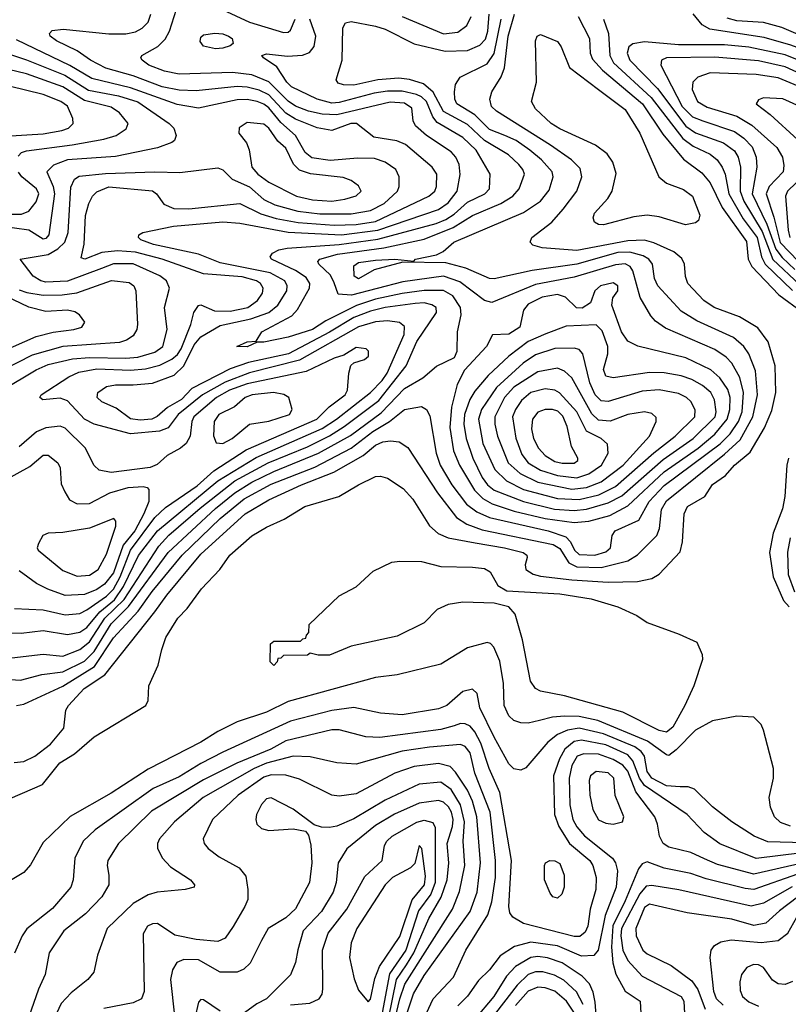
# Model space of a CAD drawing. Extents: x 997026 to 1115308, y 536381 to 619039.
# Tile 237 of 256: x 1027978 to 1031148, y 584412 to 588473. Entities that reach past the tile are written whole.
import ezdxf

# ---------------------------------------------------------------- set-up
doc = ezdxf.new("R2010")
doc.units = 0

msp = doc.modelspace()

# ---------------------------------------------------------------- linework, layer by layer
at = {"layer": '0CON20XD'}
for points in [[(1027945, 585841.2), (1028074.2, 585855.8), (1028155, 585848.5), (1028225, 585875.9), (1028265, 585906.8), (1028328.5, 586005), (1028408, 586082), (1028551.4, 586301.4), (1028593.1, 586346.9), (1028721.6, 586458.4), (1028865, 586570.4), (1029002.4, 586645), (1029165, 586710.9), (1029255, 586756.1), (1029315.7, 586794.3), (1029458.3, 586901.7), (1029572, 587045), (1029615, 587145.3), (1029696.2, 587265), (1029695.4, 587285), (1029677.2, 587297.2), (1029645, 587305.5), (1029607.9, 587302.1), (1029485, 587285.8), (1029425, 587270.5), (1029355, 587244.4), (1029255, 587183.5), (1029086.4, 587095), (1028921.1, 587058.9), (1028845, 587032.7), (1028688.1, 586951.9), (1028645, 586906.1), (1028586.5, 586873.5), (1028545, 586836.5), (1028522.2, 586825), (1028475, 586820.8), (1028435, 586826.7), (1028375, 586870.5), (1028316.7, 586896.7), (1028297.7, 586915), (1028300.4, 586935), (1028335, 586959.3), (1028372.9, 586967.1), (1028445, 586967), (1028525, 586973.3), (1028615, 587006.6), (1028655.1, 587044.9), (1028697.6, 587132.4), (1028725, 587164.1), (1028805, 587212), (1028931.2, 587238.8), (1029005.1, 587264.9), (1029042.2, 587295), (1029078.7, 587355), (1029080.2, 587375), (1029071.2, 587395), (1029010.9, 587429.1), (1028805, 587470), (1028715, 587505.9), (1028528.9, 587545), (1028476.7, 587565), (1028467.1, 587575), (1028469.2, 587585), (1028485.8, 587595), (1028611.2, 587621.2), (1028815, 587639.2), (1028885, 587633), (1029085, 587596.1), (1029305, 587585.7), (1029455, 587604.4), (1029705, 587689.2), (1029745, 587717.9), (1029781.6, 587765), (1029794.3, 587834.3), (1029790, 587875), (1029776.5, 587905), (1029757.1, 587927.1), (1029654.7, 587995), (1029609.3, 588035), (1029600.7, 588055), (1029595, 588108.2), (1029565, 588128.9), (1029505, 588132.7), (1029285, 588080.2), (1029225, 588082.7), (1029168.8, 588095), (1029115, 588116.1), (1029085, 588136.5), (1029005, 588215.8), (1028935, 588244.9), (1028855, 588254.8), (1028635, 588248.1), (1028575, 588259.8), (1028510, 588285), (1028482.5, 588305), (1028477.8, 588315), (1028481.9, 588325), (1028547.5, 588362.5), (1028578.1, 588391.9), (1028594.7, 588425), (1028624.3, 588515.7)], [(1028812.2, 588515), (1028925, 588462.8), (1029065, 588419.5), (1029085, 588420.9), (1029095, 588429.2), (1029113.3, 588475)], [(1032239.4, 588530.6), (1032125, 588461.4), (1031842.5, 588337.5), (1031749.7, 588270.3), (1031695, 588255.2), (1031655, 588256.6), (1031556.3, 588283.7), (1031385, 588288.6), (1031274.1, 588325), (1031157.6, 588367.6), (1031048.6, 588398.6), (1030823.6, 588433.6), (1030791.8, 588451.8), (1030755, 588497.1)], [(1027900, 585755), (1027980.7, 585749.3), (1028068.3, 585771.7), (1028155, 585783.6), (1028245, 585827.6), (1028285, 585867.1), (1028355, 585981.5), (1028426.9, 586053.1), (1028590.5, 586275), (1028785, 586457.4), (1028865, 586521.4), (1028935, 586564.9), (1029025, 586609.2), (1029209.3, 586685), (1029341.5, 586758.5), (1029468.3, 586851.7), (1029565, 586951.7), (1029639.6, 586995), (1029696.5, 587043.5), (1029770.2, 587079.8), (1029781.2, 587105), (1029783.4, 587185), (1029798.4, 587255), (1029796.1, 587285), (1029764.4, 587334.4), (1029725, 587356.1), (1029645, 587355.8), (1029555, 587343.3), (1029445, 587319.9), (1029366.7, 587293.3), (1029239.8, 587230.2), (1029185, 587194.9), (1029085, 587163.3), (1028985, 587142.5), (1028957, 587143), (1028915, 587123.6), (1028872.5, 587125), (1028915, 587143.8), (1028952.5, 587147.5), (1028976, 587185), (1029099.3, 587250.7), (1029122.7, 587277.3), (1029172.3, 587365), (1029173.8, 587385), (1029159.3, 587409.3), (1029115, 587438.8), (1029015.5, 587485), (1029010.6, 587495), (1029020.6, 587509.4), (1029046.9, 587523.1), (1029080.1, 587529.9), (1029295, 587545.9), (1029455, 587567), (1029695, 587632.7), (1029735, 587648.6), (1029768.9, 587671.1), (1029825, 587720.7), (1029896.4, 587755), (1029915.3, 587775), (1029918.2, 587835), (1029859.8, 587935), (1029805, 587986.3), (1029698.9, 588048.9), (1029681.6, 588071.6), (1029655, 588135.8), (1029635, 588154.3), (1029613.8, 588163.8), (1029555, 588178.2), (1029495, 588178), (1029439.8, 588170.2), (1029295, 588130.7), (1029265, 588128.4), (1029204.9, 588144.9), (1029098.7, 588195), (1029079, 588215), (1029038.7, 588278.7), (1028983.3, 588315), (1028976.7, 588325), (1028995, 588331.4), (1029081.7, 588321.7), (1029144.1, 588325.9), (1029172.9, 588337.1), (1029191.7, 588361.7), (1029199.5, 588405), (1029174, 588474)], [(1027955, 585409.3), (1027995, 585413.3), (1028039.4, 585435), (1028105, 585485.4), (1028159.1, 585550.9), (1028167.7, 585625), (1028178.9, 585645), (1028243.5, 585715), (1028329, 585771), (1028535, 586030), (1028585, 586099.5), (1028725, 586268.4), (1028907.4, 586435), (1029005, 586492.8), (1029140, 586555), (1029273.2, 586606.8), (1029394.2, 586675.8), (1029445, 586717.6), (1029475, 586731.7), (1029506.3, 586736.3), (1029542.4, 586732.4), (1029578.5, 586708.5), (1029701.2, 586521.2), (1029779.5, 586419.5), (1029821.6, 586391.6), (1029885, 586368.5), (1030178.4, 586308.4), (1030205, 586291.3), (1030242.8, 586232.8), (1030275, 586215.7), (1030375.9, 586214.1), (1030485, 586241.6), (1030524.9, 586265.1), (1030604.8, 586345), (1030616.2, 586375), (1030625, 586453.1), (1030645, 586489.1), (1030885, 586680.5), (1030949.4, 586740.6), (1031000.8, 586835), (1031020.5, 586925), (1031011.7, 587025), (1030984.2, 587094.2), (1030964.3, 587125), (1030921.9, 587161.9), (1030770.1, 587230.1), (1030705, 587270), (1030610, 587375), (1030595.3, 587405), (1030588, 587465), (1030572, 587485), (1030548.7, 587498.7), (1030493.3, 587513.3), (1030445, 587511.9), (1030275, 587463.7), (1030091.2, 587438.8), (1029935, 587403.8), (1029915, 587405.7), (1029818, 587448), (1029735, 587470.2), (1029557.6, 587472.4), (1029439.2, 587440.8), (1029375, 587404.1), (1029357.5, 587415), (1029355, 587458), (1029375, 587471.8), (1029445, 587481.4), (1029524.5, 587484.5), (1029603, 587477), (1029610, 587485), (1029696.5, 587503.5), (1029723.7, 587516.3), (1029768.1, 587555), (1030055, 587676.8), (1030125, 587724.7), (1030161.1, 587768.9), (1030177.6, 587825), (1030174.1, 587845), (1030129.5, 587895), (1030081.9, 587935), (1030025, 587973.9), (1029978.2, 587995), (1029915, 588019.2), (1029855, 588080.2), (1029780.9, 588125), (1029771.9, 588145), (1029771.4, 588175), (1029774.8, 588205.2), (1029794.5, 588235), (1029905, 588290), (1029935, 588333.2), (1029962.7, 588475)], [(1029274.7, 587624.7), (1029365, 587627.7), (1029445, 587640.1), (1029664.6, 587745), (1029689.6, 587765), (1029696.2, 587785), (1029698.5, 587835), (1029678.8, 587865), (1029568.5, 587958.5), (1029532.6, 587972.6), (1029438.2, 587988.2), (1029366.7, 588045), (1029343.1, 588045), (1029265, 588016.2), (1029205, 588026.9), (1029115, 588062.8), (1029075, 588086.8), (1029005, 588163.2), (1028965, 588181.5), (1028915, 588194.6), (1028875, 588196.8), (1028705, 588179.8), (1028635, 588181.4), (1028565.6, 588195), (1028445, 588240.9), (1028333.2, 588273.2), (1028269.2, 588305), (1028214.1, 588344.1), (1028129.1, 588385), (1028103.3, 588405), (1028100.8, 588415), (1028112, 588428), (1028156.3, 588433.7), (1028345.6, 588414.4), (1028415, 588414.8), (1028455, 588422.6), (1028482.3, 588437.7), (1028507.1, 588462.9), (1028519, 588495)], [(1028903.8, 586496.2), (1029015, 586557.4), (1029195, 586627.5), (1029344.2, 586705.8), (1029434.4, 586775), (1029503.2, 586815), (1029565, 586864.8), (1029635, 586876.9), (1029655, 586865.5), (1029669, 586839), (1029695.2, 586685), (1029712, 586635), (1029759.6, 586555), (1029819.8, 586475), (1029862.4, 586442.4), (1029915, 586419.3), (1030156.7, 586365), (1030230.6, 586340.6), (1030249.3, 586319.3), (1030265.2, 586285), (1030285, 586266.8), (1030350, 586265), (1030395, 586277.9), (1030414.6, 586295), (1030421.1, 586345), (1030433.8, 586365), (1030531.6, 586408.4), (1030574.2, 586485), (1030635, 586551.8), (1030866.6, 586723.4), (1030908.1, 586765), (1030942.1, 586815), (1030956.6, 586855), (1030962.9, 586935), (1030947.5, 586997.5), (1030915, 587056.7), (1030891.2, 587081.2), (1030845, 587112), (1030641, 587201), (1030599.7, 587229.7), (1030581.2, 587251.2), (1030536.4, 587326.4), (1030506.7, 587436.7), (1030494.6, 587454.6), (1030475, 587465.8), (1030435, 587462.3), (1030265, 587411.3), (1030105, 587380.5), (1029925, 587306.8), (1029895, 587314.7), (1029792.1, 587392.1), (1029725, 587414.9), (1029557.9, 587392.1), (1029346.3, 587336.3), (1029290.8, 587340.8), (1029275, 587387.1), (1029258.9, 587418.9), (1029210.8, 587465), (1029207.1, 587475), (1029215.5, 587485), (1029288.9, 587505), (1029478.7, 587531.3), (1029645, 587567), (1029764.6, 587615.4), (1029845, 587664.5), (1029962, 587715), (1030010.7, 587745), (1030037.8, 587775), (1030059.3, 587835), (1030052.2, 587855), (1030035.5, 587875.5), (1029993.9, 587915), (1029895, 587974.8), (1029825, 588040), (1029725, 588093.9), (1029683.3, 588173.3), (1029642.3, 588207.7), (1029585.4, 588225.4), (1029541.2, 588231.2), (1029455, 588223.9), (1029355, 588202.2), (1029313.3, 588203.3), (1029291.2, 588211.2), (1029282.2, 588225), (1029308.1, 588305), (1029310.4, 588439.6), (1029321.1, 588458.9), (1029344.6, 588465.4), (1029445, 588446), (1029485, 588432.8), (1029605, 588373), (1029732.4, 588342.4), (1029825, 588346), (1029875, 588368.1), (1029898.1, 588391.9), (1029908.4, 588425), (1029913.6, 588495)], [(1029555.5, 588485), (1029725, 588414.3), (1029785, 588420.7), (1029821.9, 588448.1), (1029839.5, 588485)], [(1029855.9, 586315.9), (1029977.5, 586295), (1030054.2, 586275), (1030068.6, 586265), (1030070.8, 586255), (1030061.9, 586225), (1030065.6, 586205), (1030095, 586186.7), (1030125, 586178), (1030255, 586162), (1030405, 586152.7), (1030525, 586155.3), (1030585, 586167.5), (1030615, 586185.7), (1030701.7, 586278.3), (1030710.5, 586319.5), (1030717.5, 586435), (1030731.2, 586465), (1030803.3, 586506.7), (1030835, 586555.4), (1030887.8, 586592.2), (1030925.4, 586635), (1030990.3, 586689.7), (1031050, 586790), (1031079, 586861), (1031096.5, 586935), (1031093.8, 587045), (1031064.3, 587144.3), (1031021.7, 587201.7), (1030946.6, 587246.6), (1030841.1, 587285), (1030798.5, 587315), (1030733.8, 587385), (1030723, 587413), (1030720, 587465), (1030708.3, 587488.3), (1030675.8, 587515.8), (1030592.8, 587552.8), (1030555, 587563.3), (1030485, 587560.1), (1030275, 587521.4), (1030132.4, 587532.4), (1030093.3, 587543.3), (1030082.5, 587555), (1030089.4, 587575), (1030172.2, 587637.8), (1030218.4, 587691.6), (1030274.7, 587765), (1030296.5, 587825), (1030289.1, 587859.1), (1030253.9, 587895), (1030167.2, 587955), (1029944.6, 588095), (1029923.1, 588115), (1029916.9, 588145), (1029925.4, 588175), (1029963.1, 588236.9), (1029976.4, 588273.6), (1029992.2, 588405), (1030017.8, 588495)], [(1030281.2, 588485), (1030328.2, 588395), (1030330.7, 588335), (1030339.9, 588309.9), (1030380.9, 588265), (1030546.2, 588125), (1030630.4, 588000.4), (1030715, 587897.6), (1030790.8, 587840.8), (1030825, 587799.6), (1030875, 587697.9), (1030975, 587558.5), (1030981.6, 587485), (1030997.3, 587455), (1031108.4, 587338.4), (1031206.4, 587266.4)], [(1030385.8, 588475), (1030405.9, 588415), (1030411.3, 588325), (1030426.5, 588295), (1030581.8, 588151.8), (1030712.2, 587982.2), (1030755, 587951.2), (1030825, 587917.8), (1030854.2, 587895), (1030875.2, 587865), (1030887, 587835), (1030902.7, 587755), (1030961.5, 587651.5), (1031018.4, 587575), (1031037.3, 587495), (1031052, 587465), (1031165.2, 587355.2)], [(1032105, 588490.3), (1031932.9, 588427.1), (1031735, 588334.1), (1031675, 588315.2), (1031375, 588344.6), (1031265, 588378.9), (1031120.2, 588440.2), (1031045, 588460.5), (1030935, 588467.9), (1030895, 588478.7)], [(1028785, 588352.9), (1028735, 588363.8), (1028722.1, 588382.1), (1028725, 588400), (1028735, 588410), (1028782.4, 588417.6), (1028815, 588414.5), (1028839.2, 588405), (1028854, 588395), (1028858, 588375), (1028845.6, 588364.4), (1028815, 588354.4), (1028785, 588352.9)], [(1027905, 586944.8), (1028045, 587028), (1028095, 587050), (1028195, 587074.1), (1028265, 587079.9), (1028415, 587076.1), (1028465, 587080.9), (1028535, 587100.9), (1028567.6, 587125), (1028585.8, 587195), (1028574.1, 587285), (1028595.4, 587365), (1028583.3, 587395), (1028555, 587416), (1028445, 587465.2), (1028365, 587466), (1028315, 587446), (1028175, 587394.2), (1028085, 587390.6), (1028065, 587395.3), (1028033.3, 587415), (1027980, 587485), (1028095, 587504.2), (1028135, 587527.3), (1028164, 587555), (1028177.9, 587595), (1028188, 587782), (1028203.3, 587815), (1028223.4, 587826.6), (1028331.7, 587838.3), (1028535.2, 587845.2), (1028638.3, 587841.7), (1028795, 587861.4), (1028815, 587853.9), (1028853.5, 587815), (1028925, 587782.8), (1028985, 587730.5), (1029029.7, 587709.7), (1029125, 587683.3), (1029215, 587672.4), (1029345, 587671.3), (1029425, 587685.5), (1029481.2, 587715), (1029535.3, 587765), (1029542.3, 587785), (1029543.1, 587825), (1029528.2, 587855), (1029484.3, 587884.3), (1029440.4, 587900.4), (1029371.7, 587901.7), (1029257.7, 587892.3), (1029182.3, 587902.3), (1029154.5, 587924.5), (1029114.5, 587994.5), (1029055, 588048.3), (1029005, 588109.5), (1028985, 588124.8), (1028956.4, 588135), (1028915, 588143.8), (1028875, 588142.3), (1028715, 588108.3), (1028627.3, 588122.7), (1028435, 588191.5), (1028275, 588229.6), (1028184.2, 588284.2), (1027965, 588388.9)], [(1030385, 587626.4), (1030365, 587627.8), (1030348.2, 587638.2), (1030342.5, 587655), (1030347.5, 587675), (1030403.3, 587735), (1030420.5, 587765), (1030437.9, 587837.9), (1030424.3, 587885), (1030399.8, 587919.8), (1030352.9, 587955), (1030205, 588022.4), (1030168.9, 588045), (1030104.5, 588105), (1030087.8, 588135), (1030109.5, 588215), (1030104.2, 588385.8), (1030111.2, 588405), (1030125, 588411.2), (1030195, 588382.5), (1030210.5, 588360.5), (1030245.2, 588275.2), (1030365, 588185.3), (1030475, 588101.8), (1030535.4, 588005), (1030614.1, 587824.1), (1030645, 587798.5), (1030715, 587772.9), (1030752.5, 587745), (1030783.1, 587666.9), (1030777.5, 587645), (1030765, 587634.4), (1030723.2, 587626.8), (1030615, 587659.1), (1030565, 587666.2), (1030509.8, 587660.2), (1030385, 587626.4)], [(1031314.8, 588255.2), (1031135, 588328.1), (1030985, 588359.4), (1030885, 588369.4), (1030695, 588369.1), (1030555, 588381.2), (1030506.8, 588373.2), (1030490, 588360), (1030482.3, 588335), (1030494.3, 588305), (1030608.5, 588188.5), (1030725, 588033.5), (1030765, 588006), (1030880.7, 587965), (1030925, 587932.4), (1030940.2, 587905), (1030949.7, 587865), (1030949.1, 587765), (1030964.5, 587724.5), (1031039.7, 587599.7), (1031083.7, 587483.7), (1031195, 587379.8)], [(1027935, 588329.7), (1028005, 588306.9), (1028163.7, 588243.7), (1028261.8, 588181.8), (1028385, 588158.5), (1028465, 588133.4), (1028594.5, 588045), (1028613.3, 588025), (1028622.5, 587995), (1028616, 587975), (1028604.5, 587965.5), (1028546.3, 587943.7), (1028372.1, 587907.9), (1028175, 587894.2), (1028116.8, 587873.2), (1028090, 587845), (1028115.3, 587785.3), (1028121.4, 587755), (1028097.1, 587585), (1028085, 587569.7), (1028075, 587567.8), (1028015.5, 587605), (1027895, 587620.4)], [(1031285, 588210), (1031135, 588278.7), (1031025, 588302.7), (1030845, 588318.2), (1030645, 588315.2), (1030624.5, 588305), (1030621.3, 588285), (1030710, 588115), (1030752.6, 588072.6), (1030795.4, 588055.4)], [(1027970.7, 587909.3), (1027985, 587924.6), (1028005, 587932.1), (1028193.5, 587956.5), (1028325, 587979.3), (1028375.6, 587995), (1028417.1, 588022.9), (1028425.5, 588045), (1028388.8, 588088.8), (1028355, 588111.6), (1028245, 588139.1), (1028155, 588196), (1028005, 588249), (1027895, 588274.8)], [(1031205, 588191.7), (1031105, 588233), (1031015, 588246.7), (1030825, 588252.7), (1030774.4, 588235.6), (1030754, 588215), (1030751.6, 588185), (1030773.2, 588135), (1030812.4, 588112.4), (1030935, 588074.2), (1030997.5, 588037.5), (1031100, 587945), (1031123.1, 587905), (1031129.2, 587870.8), (1031125.8, 587845), (1031068.1, 587785), (1031056.6, 587755), (1031088.3, 587658.3), (1031113.8, 587553.8), (1031190, 587475)], [(1027917.5, 587992.5), (1028075, 588002.5), (1028150.8, 588015), (1028178.5, 588025), (1028198.5, 588045), (1028197.3, 588065), (1028175, 588115.8), (1028147.7, 588135), (1028074.1, 588164.1), (1027865.5, 588215.5)], [(1031194.4, 588115), (1031125, 588146.2), (1031045, 588150), (1031025, 588141.9), (1031015.6, 588125), (1031072.2, 588082.2), (1031187, 587977)], [(1030795.4, 588055.4), (1030925, 588010.9), (1030964, 587984), (1030997.8, 587947.8), (1031015.2, 587905.2), (1031018, 587865), (1030998.1, 587755), (1031058.9, 587628.9), (1031095.9, 587525.9), (1031121.6, 587491.6), (1031175, 587442.2)], [(1029265, 587724.8), (1029317.9, 587732.1), (1029365, 587746.8), (1029385.5, 587765), (1029375, 587787.8), (1029345, 587808.9), (1029311.5, 587821.5), (1029176.9, 587836.9), (1029132.2, 587852.2), (1029106.9, 587876.9), (1029075, 587943.2), (1029041.5, 587971.5), (1029005, 588024.6), (1028985, 588041.6), (1028915, 588047.9), (1028883.2, 588026.8), (1028881.2, 588005), (1028912.5, 587965), (1028924.1, 587935.9), (1028934.6, 587865), (1028959.6, 587835), (1029005, 587802.9), (1029118.9, 587745), (1029185, 587729.8), (1029265, 587724.8)], [(1027945, 587670.3), (1027985, 587670), (1028015, 587682.5), (1028045, 587721.8), (1028056.7, 587755), (1028046.4, 587775), (1027986.4, 587825), (1027973.2, 587843.2)], [(1031217.4, 587835), (1031144.8, 587765), (1031135.7, 587745), (1031146.6, 587605), (1031153.8, 587575)], [(1027905, 585943.9), (1027983.4, 585943.4), (1028075, 585953.9), (1028175, 585937.6), (1028225, 585947), (1028255, 585966.7), (1028308.7, 586031.3), (1028369.2, 586080.8), (1028405.3, 586134.7), (1028467.5, 586262.5), (1028545.7, 586365), (1028795, 586570.5), (1028952.9, 586667.1), (1029225, 586787), (1029284.1, 586825), (1029423.9, 586935), (1029472.7, 586985), (1029493, 587015), (1029562.6, 587175), (1029565, 587207.3), (1029544.2, 587224.2), (1029495, 587230.2), (1029445, 587225.9), (1029375, 587206.2), (1029131.2, 587068.8), (1028925, 587015.7), (1028825, 586978.2), (1028731.7, 586925), (1028630.5, 586845), (1028590.3, 586789.7), (1028554.6, 586775.4), (1028435, 586764.8), (1028285, 586805.2), (1028245, 586825.8), (1028175, 586900.8), (1028145, 586911.8), (1028115, 586908.5), (1028072.5, 586905), (1028061.2, 586915), (1028066, 586925), (1028179.7, 587000.3), (1028221.1, 587018.9), (1028295, 587032.3), (1028435, 587027.4), (1028496.6, 587033.4), (1028555, 587047.4), (1028605, 587072.3), (1028628.2, 587091.8), (1028643.4, 587115), (1028683, 587215), (1028695.3, 587265), (1028715, 587294.4), (1028725, 587296.4), (1028781.4, 587271.4), (1028845, 587270.3), (1028917.9, 587285), (1028958.8, 587315), (1028978.8, 587345), (1028981.6, 587365), (1028970.4, 587385), (1028954.6, 587395), (1028895, 587411.5), (1028735, 587424.4), (1028564.7, 587484.7), (1028455, 587514), (1028381.3, 587518.7), (1028316.9, 587513.1), (1028246.7, 587485), (1028230.7, 587490.7), (1028243.5, 587546.5), (1028249.6, 587665), (1028263.2, 587715), (1028278.2, 587745), (1028295, 587763.2), (1028345, 587783.6), (1028525, 587767), (1028541.1, 587755), (1028572.2, 587712.2), (1028613.4, 587693.4), (1028675, 587692.9), (1028885, 587715.2), (1028972.1, 587672.1), (1029035, 587652.3), (1029125.9, 587635.9), (1029274.7, 587624.7)], [(1027905, 587104.1), (1028045, 587166.3), (1028116.1, 587183.9), (1028201.2, 587195), (1028234, 587205), (1028245.8, 587225), (1028224, 587255), (1028205, 587267.3), (1028175, 587274.6), (1028085, 587269.3), (1028015, 587287.5), (1027787.1, 587395)], [(1027975, 587358.3), (1028007.1, 587347.1), (1028075, 587336.3), (1028152.7, 587337.3), (1028213.5, 587346.5), (1028356.8, 587396.8), (1028428.5, 587388.5), (1028448.2, 587375), (1028456.8, 587355), (1028463.3, 587215), (1028461.1, 587195), (1028445, 587169.5), (1028418.7, 587151.3), (1028388.8, 587141.2), (1028155, 587125.2), (1028028.6, 587088.6), (1027905, 587026.3)], [(1030265, 586399.5), (1030325, 586404.5), (1030411.9, 586428.1), (1030485, 586467.8), (1030635, 586607.8), (1030775.5, 586705), (1030845, 586763), (1030895.9, 586825), (1030906.8, 586865), (1030907.7, 586915), (1030897.8, 586947.8), (1030865.6, 586995.6), (1030828.6, 587028.6), (1030725, 587078.7), (1030526.9, 587126.9), (1030485, 587146.2), (1030459.1, 587185), (1030420, 587295), (1030424.4, 587325), (1030444.4, 587355), (1030444.3, 587375), (1030425, 587386.9), (1030372.5, 587375), (1030349.5, 587355), (1030332.1, 587305), (1030297.3, 587282.7), (1030274.6, 587284.6), (1030228.5, 587328.5), (1030195, 587339.4), (1030132.1, 587327.9), (1030075, 587299.5), (1030055.3, 587275), (1030040.7, 587205), (1029995, 587176.3), (1029927.7, 587172.3), (1029902.9, 587125), (1029812.7, 587027.3), (1029782.4, 586967.6), (1029758.1, 586875), (1029751.4, 586791.4), (1029766.9, 586695), (1029791.1, 586635), (1029853, 586533), (1029887.9, 586497.9), (1029925.5, 586475.5), (1030016.2, 586446.2), (1030145.1, 586414.9), (1030265, 586399.5)], [(1030265, 586447.9), (1030315, 586453.5), (1030405, 586479.7), (1030460.5, 586509.5), (1030630.9, 586659.1), (1030755.6, 586745), (1030845.5, 586834.5), (1030849.8, 586855), (1030843.6, 586905), (1030827.6, 586935), (1030794.1, 586964.1), (1030749.3, 586989.3), (1030705, 587003.3), (1030635, 587015.6), (1030575, 587017.8), (1030425, 586995.4), (1030395, 587002.7), (1030385, 587030), (1030403.3, 587095), (1030403.5, 587125), (1030380.1, 587190.1), (1030355, 587213.8), (1030231.1, 587208.9), (1030147.3, 587177.3), (1030075, 587144.8), (1029994.4, 587085.6), (1029909, 587005), (1029855, 586940.3), (1029834.2, 586905.8), (1029811.6, 586845), (1029809.9, 586805), (1029818.9, 586745), (1029846.2, 586665), (1029885.3, 586585.3), (1029906.7, 586555), (1029935, 586532.6), (1030055, 586485.4), (1030183.6, 586453.6), (1030265, 586447.9)], [(1027956.7, 586045), (1028075, 586039.2), (1028165, 586018), (1028225, 586024.1), (1028255, 586038.5), (1028335, 586094.9), (1028365, 586124.3), (1028392.1, 586175), (1028434.3, 586285), (1028535, 586420), (1028579.3, 586460.7), (1028709.1, 586550.9), (1028778.5, 586611.5), (1028911.5, 586698.5), (1029203.5, 586825), (1029254.2, 586875.8), (1029320, 586925), (1029329.4, 586945), (1029334.7, 587015.3), (1029343.6, 587046.4), (1029355, 587057.1), (1029399.4, 587070.6), (1029416, 587085), (1029416, 587105), (1029406.2, 587115), (1029365, 587120.4), (1029315, 587089.4), (1029275, 587077.1), (1029158.7, 587021.3), (1028915, 586970.3), (1028842.7, 586945), (1028788.7, 586915), (1028695.6, 586835), (1028687.5, 586815), (1028680.4, 586755), (1028664.3, 586725), (1028641.3, 586705), (1028585.2, 586674.8), (1028545, 586638.8), (1028515, 586625.6), (1028355.2, 586605.2), (1028304.6, 586614.6), (1028285, 586634.2), (1028247.6, 586707.6), (1028165, 586787.9), (1028145, 586796.1), (1028085, 586789.3), (1028046.6, 586773.4), (1027975, 586711.6)], [(1030285, 586493.6), (1030366.3, 586513.7), (1030435, 586547.4), (1030593.2, 586686.8), (1030681, 586755), (1030762.1, 586835), (1030763.5, 586863.5), (1030745, 586897.5), (1030727.3, 586915), (1030695, 586930.5), (1030615, 586945.5), (1030545, 586940.9), (1030405, 586897.4), (1030375, 586901.4), (1030351.6, 586925), (1030328.4, 586975), (1030300.6, 587095), (1030285, 587112.5), (1030265, 587118.6), (1030185, 587116.3), (1030105, 587089.8), (1030054.1, 587055.9), (1029944, 586956), (1029881.8, 586865), (1029869.5, 586825), (1029888.1, 586725), (1029937.4, 586617.4), (1029985, 586570.9), (1030055.5, 586535.5), (1030195, 586498.1), (1030285, 586493.6)], [(1030255, 586536.2), (1030315, 586543.3), (1030375, 586566.3), (1030466.8, 586635), (1030574.7, 586755), (1030602.5, 586815), (1030602.6, 586832.6), (1030585, 586848.5), (1030555, 586855.8), (1030485, 586844.8), (1030412.7, 586817.3), (1030365, 586820.5), (1030337.7, 586847.7), (1030255.1, 586995.1), (1030225, 587023.1), (1030195, 587035.2), (1030115, 587020), (1030015, 586956.5), (1029977.1, 586915), (1029937.3, 586835), (1029936.7, 586805), (1029947.8, 586755), (1029991.9, 586645), (1030041.8, 586601.8), (1030115, 586565.4), (1030255, 586536.2)], [(1028815, 586724.7), (1028853.5, 586745), (1028925.3, 586804.7), (1029005, 586816.7), (1029090.6, 586845), (1029101.1, 586865), (1029087.3, 586915), (1029067.3, 586927.3), (1029024.8, 586934.8), (1028936, 586925), (1028907.5, 586915), (1028864.1, 586875.9), (1028799.2, 586845), (1028779.5, 586815), (1028776.9, 586756.9), (1028788.1, 586728.1), (1028815, 586724.7)], [(1030275, 586583.8), (1030325, 586600.3), (1030376.6, 586635), (1030404.1, 586685), (1030402.2, 586722.2), (1030375.6, 586745), (1030315.5, 586775.5), (1030275.9, 586855.9), (1030203.4, 586933.4), (1030184.1, 586944.1), (1030145, 586949.8), (1030085, 586934.8), (1030047.3, 586902.7), (1030021.9, 586865), (1030010.6, 586835), (1030023.4, 586746.6), (1030048.8, 586678.8), (1030074.3, 586645), (1030125, 586614.6), (1030195, 586592.9), (1030275, 586583.8)], [(1030265, 586644.3), (1030279.5, 586655), (1030279.1, 586665), (1030252.7, 586712.7), (1030234.8, 586795), (1030217.8, 586837.8), (1030197.5, 586857.5), (1030175, 586865.2), (1030145, 586864.8), (1030115, 586854.1), (1030092.5, 586825), (1030088.6, 586785), (1030096.1, 586745), (1030117.6, 586705), (1030145, 586674.8), (1030185, 586651.3), (1030215, 586644.4), (1030265, 586644.3)], [(1027915, 586572.9), (1028020, 586630), (1028075, 586676.4), (1028095, 586676.4), (1028135, 586645.6), (1028144.4, 586625), (1028148.9, 586558.9), (1028163.5, 586525), (1028182.9, 586492.9), (1028215, 586476), (1028265, 586477.3), (1028348.8, 586521.2), (1028425, 586543.7), (1028487.2, 586547.2), (1028503.4, 586543.4), (1028510.8, 586535), (1028509.6, 586485), (1028489.2, 586435), (1028452.9, 586365), (1028404, 586306), (1028365, 586191.9), (1028327.5, 586145), (1028295, 586123), (1028245, 586102), (1028165, 586098.7), (1028093.5, 586123.5), (1028047.5, 586147.5), (1027975, 586200)], [(1031148.9, 586665), (1031140.9, 586635), (1031133.6, 586506.4), (1031123.7, 586455), (1031085.4, 586355), (1031070.4, 586275), (1031085.3, 586175), (1031127.5, 586077.5), (1031151.5, 586051.5)], [(1027895, 585242.5), (1028071.7, 585318.3), (1028142.6, 585407.4), (1028204, 585445), (1028285, 585515.4), (1028498.1, 585645), (1028507.1, 585665), (1028510, 585725), (1028549.3, 585810.7), (1028563.3, 585875), (1028580.8, 585925), (1028630, 586005), (1028668.9, 586045), (1028726.7, 586125), (1028803.1, 586205), (1028844.4, 586265), (1028935, 586344.4), (1028995, 586380.4), (1029067.7, 586412.3), (1029154.2, 586465), (1029293.3, 586506.7), (1029374.2, 586555), (1029445, 586588.5), (1029465, 586590.5), (1029495, 586582.5), (1029559.1, 586539.1), (1029598.5, 586495), (1029667.9, 586385), (1029703.2, 586353.2), (1029745.2, 586335.2), (1029855.9, 586315.9)], [(1027965, 585644.7), (1027995, 585649.7), (1028155, 585724.8), (1028286.7, 585805), (1028365, 585923.2), (1028466.2, 586033.8), (1028524.3, 586115), (1028647.9, 586265), (1028805, 586415.5), (1028903.8, 586496.2)], [(1028215, 586178.2), (1028265, 586181.3), (1028300.7, 586205), (1028335, 586268.1), (1028374.4, 586384.4), (1028374.3, 586404.3), (1028365.6, 586415.6), (1028265, 586375.9), (1028155, 586357.9), (1028094.4, 586355.6), (1028073.3, 586345), (1028055, 586312.5), (1028050, 586295), (1028054.2, 586285), (1028155, 586201.5), (1028215, 586178.2)], [(1031154.7, 586335.3), (1031143.7, 586276.3), (1031146.6, 586185), (1031172.6, 586112.6)], [(1030645, 585534.3), (1030615, 585540.7), (1030465, 585617.4), (1030225, 585684.1), (1030125, 585703.8), (1030105, 585714.4), (1030084.5, 585745), (1030051.8, 585915), (1030020.8, 586020.8), (1029995, 586051.1), (1029935, 586066.9), (1029805, 586070.6), (1029745, 586061.4), (1029699.7, 586040.3), (1029645.3, 585984.7), (1029535, 585930), (1029345, 585889.2), (1029255, 585852), (1029208.3, 585851.7), (1029175, 585860), (1029165, 585852.5), (1029065, 585850), (1029055, 585840), (1029041.7, 585838.3), (1029040, 585825), (1029025, 585810), (1029010, 585825), (1029011.7, 585898.3), (1029025, 585910), (1029135, 585910), (1029145, 585920), (1029158.3, 585921.7), (1029160, 585935), (1029170, 585945), (1029171.7, 585978.3), (1029295, 586096.7), (1029365, 586133.3), (1029435, 586198), (1029512.5, 586235), (1029545, 586240), (1029635, 586237.9), (1029715, 586217.1), (1029845, 586215.4), (1029895, 586208.8), (1029918.5, 586195), (1029949.5, 586139.5), (1029986.9, 586116.9), (1030205, 586104.4), (1030335, 586084.2), (1030445, 586050.7), (1030522.5, 586015), (1030565, 585986.9), (1030698, 585938), (1030770, 585905), (1030792, 585855), (1030794.1, 585834.1), (1030758.5, 585725), (1030721.3, 585645), (1030671.6, 585555), (1030645, 585534.3)], [(1031156.6, 585146.6), (1031115, 585161.6), (1031090, 585185), (1031073.5, 585225), (1031068.1, 585265), (1031087.1, 585345), (1031085.8, 585385), (1031045, 585542.5), (1031035, 585566.7), (1031005, 585596.2), (1030935, 585600), (1030835, 585581.5), (1030765, 585542.1), (1030685, 585461.1), (1030655, 585438.9), (1030645, 585440.5), (1030567.1, 585497.1), (1030362.6, 585582.6), (1030285, 585598.6), (1030225, 585600.3), (1030175, 585595.9), (1030121.9, 585581.9), (1030075, 585571.6), (1030045, 585573.2), (1030015, 585582.7), (1029995, 585602.5), (1029976.2, 585645), (1029973.5, 585735), (1029957.2, 585827.2), (1029932.9, 585885), (1029919.5, 585899.5), (1029905, 585904.5), (1029825, 585882.5), (1029715, 585815.4), (1029535, 585770.4), (1029445, 585760), (1029085, 585660.6), (1028995, 585617.1), (1028875, 585576.8), (1028795, 585536.8), (1028725, 585493.8), (1028507.5, 585382.5), (1028355, 585283.1), (1028185, 585187.2), (1028075, 585080), (1028022.1, 584987.9), (1027995, 584956.2), (1027893.1, 584895)], [(1031215, 585078), (1031062.5, 585082.5), (1031006.5, 585105), (1030914.5, 585165), (1030835, 585226), (1030760.1, 585300.1), (1030735, 585309.2), (1030700.9, 585309.1), (1030645, 585313.6), (1030584.4, 585345), (1030565, 585372.1), (1030554.8, 585435), (1030540.4, 585455), (1030514.1, 585474.1), (1030385, 585527.3), (1030285, 585550.4), (1030236.6, 585543.4), (1030194.9, 585525.1), (1030156.1, 585493.9), (1030065, 585387.5), (1030045, 585377.5), (1030015, 585383.1), (1029995, 585404.4), (1029935, 585514.5), (1029875.7, 585635), (1029864.5, 585694.5), (1029845, 585711.4), (1029805, 585702.7), (1029739.5, 585645), (1029705, 585630.3), (1029555, 585606.2), (1029465, 585613.5), (1029355, 585636.2), (1029265, 585623.7), (1029095, 585580.4), (1028815, 585452.3), (1028724.1, 585405.9), (1028635, 585350.9), (1028528.2, 585301.8), (1028288.5, 585131.5), (1028238.8, 585085), (1028204.7, 585015), (1028198.5, 584925), (1028188.8, 584895), (1028112.8, 584807.2), (1028006.6, 584723.4), (1027987.5, 584695), (1027956.4, 584623.6)], [(1031205, 585036.7), (1031015, 585013), (1030865, 585073.9), (1030800.3, 585120.3), (1030730.9, 585195), (1030555, 585314.6), (1030534.1, 585344.1), (1030506.4, 585416.4), (1030485, 585441), (1030395, 585482.1), (1030295, 585501.5), (1030264, 585496), (1030225.5, 585464.5), (1030203.3, 585425), (1030179.1, 585355), (1030182.7, 585195), (1030200.7, 585145), (1030244.9, 585074.9), (1030328.6, 585005), (1030341.4, 584985), (1030355.7, 584935), (1030353.8, 584885), (1030330, 584805), (1030320.6, 584735), (1030309.8, 584710.2), (1030287.8, 584692.2), (1030265, 584691.5), (1030055.7, 584745.7), (1030011, 584771), (1029999.5, 584789.5), (1029994.8, 584815), (1030005.2, 585005), (1029957.2, 585285), (1029913.8, 585385), (1029878.8, 585488.8), (1029855, 585535.8), (1029835, 585558.9), (1029815, 585568.9), (1029795, 585569.8), (1029769.3, 585560.7), (1029715, 585544.8), (1029462.3, 585512.3), (1029404.8, 585514.8), (1029295, 585543.6), (1029265, 585544.2), (1029075, 585499.3), (1029012.7, 585465), (1028873.4, 585406.6), (1028735, 585337.5), (1028521.5, 585208.5), (1028384.6, 585075), (1028341.5, 585005), (1028338.5, 584985), (1028344.6, 584945), (1028345.4, 584905), (1028316.2, 584855), (1028249.6, 584785), (1028159.6, 584715), (1028098.5, 584625), (1028082.7, 584535), (1028054.7, 584475.3), (1027985, 584273.3)], [(1029655, 584376.2), (1029683.3, 584435), (1029766, 584524), (1029817.2, 584635), (1029908.2, 584781.8), (1029925.1, 584834.9), (1029939.5, 584935), (1029940.3, 585005), (1029917.4, 585205), (1029854.5, 585365), (1029835, 585448.8), (1029815.3, 585475), (1029795, 585483), (1029667.8, 585472.2), (1029555, 585456.2), (1029365, 585402.5), (1029285, 585407.7), (1029175, 585432.3), (1029105, 585435.2), (1028995, 585406.1), (1028944.8, 585385), (1028734.1, 585265), (1028615.4, 585165), (1028553.5, 585095), (1028545.5, 585075), (1028546.4, 585056.4), (1028565, 585016.2), (1028599.7, 584979.7), (1028682.5, 584925), (1028698.8, 584905), (1028697.5, 584895), (1028660, 584885), (1028545, 584874.7), (1028507, 584863), (1028445, 584827.5), (1028337.9, 584725), (1028298.6, 584615), (1028282.9, 584545), (1028258.1, 584515), (1028190.4, 584459.6), (1028149.1, 584415), (1028067.2, 584242.8)], [(1031205.1, 584994.9), (1031005, 584949.1), (1030855, 584989), (1030802.1, 585012.1), (1030745, 585038.1), (1030655, 585060.7), (1030631.8, 585075), (1030615.9, 585105), (1030608.4, 585155), (1030596.8, 585185), (1030518.9, 585288.9), (1030485, 585373), (1030465, 585397.9), (1030425, 585421.7), (1030365, 585443.1), (1030304.2, 585445.8), (1030276.5, 585435), (1030255, 585397.1), (1030243.1, 585345), (1030247, 585235), (1030259, 585175), (1030275, 585144.2), (1030307.3, 585107.3), (1030422.9, 585015), (1030435.3, 584995), (1030442.7, 584962.7), (1030438, 584895), (1030392, 584778), (1030363.2, 584635), (1030345, 584614.1), (1030295, 584611.2), (1030195, 584653.5), (1030085, 584668.7), (1030018.8, 584651.2), (1029958.5, 584611.5), (1029915, 584554.5), (1029869.1, 584510.9), (1029825, 584445.7), (1029784, 584406)], [(1029542.8, 584277.2), (1029602, 584455), (1029645, 584531.6), (1029835.4, 584794.6), (1029863.8, 584875), (1029878.4, 584995), (1029862.8, 585185), (1029845, 585249.6), (1029824.9, 585294.9), (1029775, 585369.7), (1029752.4, 585392.4), (1029705, 585405.5), (1029605, 585392.9), (1029524.9, 585365.1), (1029365, 585280.6), (1029295, 585270), (1029265, 585274.7), (1029131.3, 585341.3), (1029075, 585357.3), (1029015, 585359), (1028985, 585349.1), (1028878, 585275), (1028772.3, 585175), (1028734.5, 585095), (1028738.5, 585075), (1028754.4, 585055), (1028800.7, 585020.7), (1028882.5, 584975), (1028910.3, 584940.3), (1028918.9, 584885), (1028917.8, 584845), (1028906.7, 584815), (1028857.4, 584732.6), (1028825.2, 584684.8), (1028795, 584670.9), (1028705, 584679.7), (1028616.7, 584696.7), (1028545.3, 584745.3), (1028525, 584744.7), (1028505, 584733.8), (1028487.3, 584702.7), (1028490.5, 584465), (1028479.4, 584435), (1028445, 584418.7), (1028325, 584394.7)], [(1030425, 585154.6), (1030463.8, 585165), (1030468.9, 585185), (1030433.4, 585273.4), (1030428, 585345), (1030405, 585366.5), (1030355, 585372.3), (1030331.8, 585355), (1030326.7, 585335), (1030328.4, 585275), (1030340.7, 585215), (1030365, 585173.6), (1030395, 585159.1), (1030425, 585154.6)], [(1029519.1, 584325), (1029545.5, 584435), (1029566.6, 584495), (1029762, 584805), (1029792, 584878), (1029812.9, 584985), (1029806.4, 585085), (1029812.5, 585165), (1029794.9, 585234.9), (1029757.7, 585297.7), (1029715, 585328.4), (1029625, 585319.4), (1029485, 585254.4), (1029355, 585177), (1029285, 585146.5), (1029255, 585140.8), (1029222.2, 585142.2), (1029192.3, 585152.3), (1029105, 585216.5), (1029015, 585263.3), (1028995, 585260), (1028975, 585235.6), (1028954.5, 585195), (1028951.1, 585175), (1028955.7, 585155), (1028975, 585137.8), (1029005, 585129.6), (1029105.6, 585135.6), (1029156.1, 585126.1), (1029169.2, 585109.2), (1029178.8, 585068.8), (1029182.8, 584995), (1029172.9, 584915), (1029114.4, 584805.6), (1029075, 584769.4), (1029002.7, 584725), (1028975, 584676), (1028927.9, 584582.1), (1028902.4, 584557.6), (1028875, 584544.6), (1028805, 584544.7), (1028715, 584595.9), (1028655, 584597.3), (1028625.6, 584585), (1028607.2, 584555), (1028599.8, 584515), (1028615.7, 584365)], [(1029498.2, 584351.8), (1029532.2, 584515), (1029572.8, 584575), (1029603.4, 584625), (1029664.4, 584765.6), (1029716.1, 584853.9), (1029739.9, 584925), (1029746.8, 584995), (1029741.2, 585075), (1029762.8, 585145), (1029765.8, 585175), (1029758.9, 585205), (1029746.5, 585226.5), (1029725, 585246.3), (1029705, 585252.2), (1029625, 585241.5), (1029523.1, 585196.9), (1029445, 585149.6), (1029326.9, 585053.1), (1029290.7, 584995), (1029283.2, 584915), (1029270.7, 584875), (1029221.9, 584795), (1029146.3, 584715), (1029125, 584636.7), (1029115.2, 584584.8), (1029095, 584534.4), (1028995.5, 584435), (1028955, 584414.2), (1028905, 584377.1)], [(1029095, 584410.3), (1029173.7, 584416.3), (1029212.7, 584435), (1029225.3, 584454.7), (1029228.4, 584475), (1029226.2, 584635), (1029249.5, 584705), (1029326.6, 584805), (1029400.4, 584939.6), (1029473.1, 585005), (1029482.2, 585067.8), (1029491.3, 585085), (1029513.3, 585105), (1029615, 585162.9), (1029645, 585171.5), (1029681.5, 585161.5), (1029691.2, 585141.2), (1029691.7, 584915), (1029673.4, 584866.6), (1029622.1, 584797.9), (1029570.2, 584635), (1029502.2, 584537.8), (1029468.4, 584355)], [(1029415, 584422.5), (1029425, 584433.3), (1029442, 584518), (1029461.3, 584568.7), (1029545, 584691.8), (1029596.6, 584843.4), (1029647.1, 584905), (1029651.2, 584941.2), (1029635.9, 585055), (1029625, 585067.1), (1029607.7, 584992.3), (1029590, 584975), (1029515.3, 584935), (1029484.7, 584905), (1029367.8, 584725), (1029345, 584666), (1029337.8, 584605), (1029357.4, 584517.4), (1029375, 584470), (1029415, 584422.5)], [(1030195, 584850), (1030175.9, 584855.9), (1030165, 584870), (1030142, 584925), (1030142, 584985), (1030146.2, 584995), (1030164.5, 585005.5), (1030185, 585004.3), (1030205, 584992.5), (1030223.1, 584945), (1030222.9, 584895), (1030213.2, 584866.8), (1030195, 584850)], [(1031185, 584949.2), (1031005, 584885.8), (1030969.2, 584889.2), (1030809.2, 584929.2), (1030745, 584951.3), (1030635, 584974), (1030565, 585000), (1030545, 584991.8), (1030529.4, 584970.6), (1030475, 584838.6), (1030423.8, 584736.2), (1030418.2, 584648.2), (1030423.4, 584583.4), (1030436.2, 584536.2), (1030475, 584466.7), (1030536, 584425), (1030539.2, 584375)], [(1031163.5, 584896.5), (1031045, 584829.5), (1030995, 584817), (1030695.7, 584884.3), (1030585, 584902.8), (1030561.1, 584898.9), (1030535, 584867.7), (1030459.1, 584725), (1030456.6, 584695), (1030465.4, 584635), (1030485, 584593.1), (1030545, 584528.6), (1030706, 584445), (1030716.5, 584425), (1030718.9, 584375)], [(1031185.7, 584854.3), (1031111.7, 584798.3), (1031055, 584746.3), (1031005, 584737.6), (1030915, 584763), (1030729.9, 584789.9), (1030575, 584825.6), (1030555, 584811.9), (1030518.7, 584725), (1030519.6, 584695), (1030548.2, 584635), (1030565, 584619.7), (1030665, 584572), (1030749.1, 584509.1), (1030775, 584473.3), (1030805, 584392.7)], [(1030879, 584409), (1030850.9, 584435), (1030841, 584465), (1030825.5, 584605), (1030828.9, 584635), (1030842.9, 584655), (1030869.9, 584670.1), (1030911.5, 584678.5), (1031035, 584667.5), (1031105, 584675.2), (1031145, 584705.9), (1031195, 584793.3)], [(1030365, 584239.2), (1030350.8, 584420.8), (1030342.3, 584462.3), (1030327.2, 584497.2), (1030298, 584528), (1030215, 584582.8), (1030155, 584603.9), (1030115, 584609.6), (1030085, 584605.5), (1030022, 584568), (1029985, 584528.8), (1029933.1, 584445), (1029852.1, 584347.9)], [(1031165, 584506.4), (1031135, 584494.1), (1031105, 584496.6), (1031082.1, 584512.1), (1031045, 584563.8), (1031025, 584574.6), (1031003.6, 584576.4), (1030976.4, 584563.6), (1030955, 584535.8), (1030947.5, 584505), (1030948.9, 584468.9), (1030958, 584445), (1030985, 584422.2), (1031025, 584404.8)], [(1030302, 584412), (1030273.9, 584463.9), (1030221.5, 584511.5), (1030183, 584533), (1030135, 584546.7), (1030105, 584546.7), (1030075, 584535.8), (1030028.8, 584491.2), (1029916.6, 584345)], [(1030265.1, 584375.1), (1030232.7, 584425), (1030185, 584465.8), (1030145, 584480.2), (1030115, 584483.1), (1030075, 584465.9), (1030022.5, 584407.5)], [(1028803.8, 584383.8), (1028735, 584430.6), (1028725, 584431.4), (1028715, 584421.2), (1028699.6, 584355)]]:
    msp.add_lwpolyline(points, dxfattribs=at)

doc.saveas('drawing.dxf')
